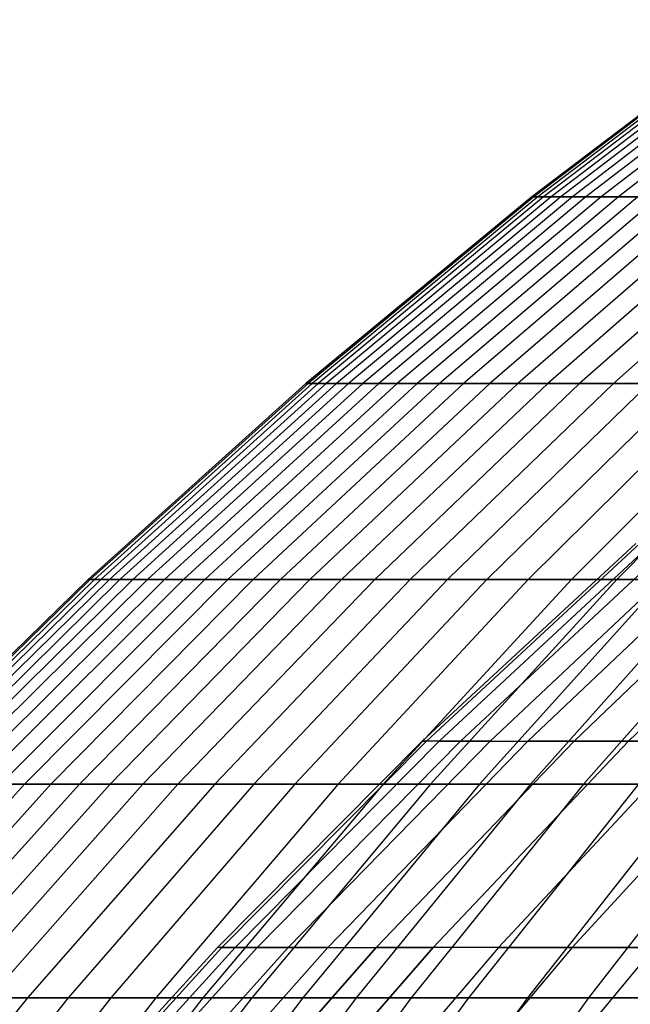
# Model space of a CAD drawing. Extents: x -125 to 125, y -143 to 0.
# Tile 142 of 241: x -41.65 to -36.41, y -42.78 to -34.33. Entities that reach past the tile are written whole.
import ezdxf

# ---------------------------------------------------------------- set-up
doc = ezdxf.new("R2010")
doc.units = 0
doc.header["$LTSCALE"] = 25.4
doc.layers.get('0').update_dxf_attribs({"linetype": 'CONTINUOUS'})

# ---------------------------------------------------------------- blocks, each defined once
blk = doc.blocks.new('NL2500026672_STL')
at = {"color": 0}
for p, q in [((-35.2548, -34.3282, -0.3717), (-37.2569, -35.8473, -0.3928)), ((-35.2548, -34.3282, -0.3717), (-37.2569, -35.8473, -0.3928)), ((-35.2391, -34.3282, 1.1149), (-37.2404, -35.8473, 1.1782)), ((-35.2391, -34.3282, 1.1149), (-37.2404, -35.8473, 1.1782)), ((-35.2078, -34.3282, -1.8576), (-37.2072, -35.8473, -1.9631)), ((-35.2078, -34.3282, -1.8576), (-37.2072, -35.8473, -1.9631)), ((-35.1608, -34.3282, 2.5994), (-37.1576, -35.8473, 2.7471)), ((-35.1608, -34.3282, 2.5994), (-37.1576, -35.8473, 2.7471)), ((-35.0982, -34.3282, -3.3402), (-37.0914, -35.8473, -3.5298)), ((-35.0982, -34.3282, -3.3402), (-37.0914, -35.8473, -3.5298)), ((-35.02, -34.3282, 4.0794), (-37.0088, -35.8473, 4.3111)), ((-35.02, -34.3282, 4.0794), (-37.0088, -35.8473, 4.3111)), ((-34.9262, -34.3282, -4.8168), (-36.9096, -35.8473, -5.0904)), ((-34.9262, -34.3282, -4.8168), (-36.9096, -35.8473, -5.0904)), ((-34.8168, -34.3282, 5.5521), (-36.7941, -35.8473, 5.8674)), ((-34.8168, -34.3282, 5.5521), (-36.7941, -35.8473, 5.8674)), ((-34.6921, -34.3282, -6.2849), (-36.6622, -35.8473, -6.6418)), ((-34.6921, -34.3282, -6.2849), (-36.6622, -35.8473, -6.6418)), ((-34.5518, -34.3282, 7.0149), (-36.5141, -35.8473, 7.4133)), ((-34.5518, -34.3282, 7.0149), (-36.5141, -35.8473, 7.4133)), ((-37.2569, -35.8473, -0.3928), (-39.1937, -37.4489, -0.4132)), ((-37.2569, -35.8473, -0.3928), (-39.1937, -37.4489, -0.4132)), ((-37.2404, -35.8473, 1.1782), (-39.1763, -37.4489, 1.2394)), ((-37.2404, -35.8473, 1.1782), (-39.1763, -37.4489, 1.2394)), ((-37.2072, -35.8473, -1.9631), (-39.1414, -37.4489, -2.0651)), ((-37.2072, -35.8473, -1.9631), (-39.1414, -37.4489, -2.0651)), ((-37.1576, -35.8473, 2.7471), (-39.0892, -37.4489, 2.8899)), ((-37.1576, -35.8473, 2.7471), (-39.0892, -37.4489, 2.8899)), ((-37.0914, -35.8473, -3.5298), (-39.0196, -37.4489, -3.7133)), ((-37.0914, -35.8473, -3.5298), (-39.0196, -37.4489, -3.7133)), ((-37.0088, -35.8473, 4.3111), (-38.9326, -37.4489, 4.5352)), ((-37.0088, -35.8473, 4.3111), (-38.9326, -37.4489, 4.5352)), ((-36.9096, -35.8473, -5.0904), (-38.8283, -37.4489, -5.355)), ((-36.9096, -35.8473, -5.0904), (-38.8283, -37.4489, -5.355)), ((-36.7941, -35.8473, 5.8674), (-38.7068, -37.4489, 6.1724)), ((-36.7941, -35.8473, 5.8674), (-38.7068, -37.4489, 6.1724)), ((-36.6622, -35.8473, -6.6418), (-38.5681, -37.4489, -6.9871)), ((-36.6622, -35.8473, -6.6418), (-38.5681, -37.4489, -6.9871)), ((-36.5141, -35.8473, 7.4133), (-38.4122, -37.4489, 7.7987)), ((-36.5141, -35.8473, 7.4133), (-38.4122, -37.4489, 7.7987)), ((-36.3496, -35.8473, -8.1815), (-38.2392, -37.4489, -8.6068)), ((-36.3496, -35.8473, -8.1815), (-38.2392, -37.4489, -8.6068)), ((-36.1691, -35.8473, 8.946), (-38.0493, -37.4489, 9.411)), ((-36.1691, -35.8473, 8.946), (-38.0493, -37.4489, 9.411)), ((-35.9724, -35.8473, -9.7066), (-37.8424, -37.4489, -10.2111)), ((-35.9724, -35.8473, -9.7066), (-37.8424, -37.4489, -10.2111)), ((-35.7598, -35.8473, 10.4628), (-37.6187, -37.4489, 11.0067)), ((-35.7598, -35.8473, 10.4628), (-37.6187, -37.4489, 11.0067)), ((-35.5313, -35.8473, -11.2144), (-37.3783, -37.4489, -11.7974)), ((-35.5313, -35.8473, -11.2144), (-37.3783, -37.4489, -11.7974)), ((-37.2569, -35.8473, -0.3928), (-37.2404, -35.8473, 1.1782)), ((-37.2072, -35.8473, -1.9631), (-37.2569, -35.8473, -0.3928)), ((-37.2569, -35.8473, -0.3928), (-37.2404, -35.8473, 1.1782)), ((-37.2072, -35.8473, -1.9631), (-37.2569, -35.8473, -0.3928)), ((-37.2404, -35.8473, 1.1782), (-37.1576, -35.8473, 2.7471)), ((-37.2404, -35.8473, 1.1782), (-37.1576, -35.8473, 2.7471)), ((-37.0914, -35.8473, -3.5298), (-37.2072, -35.8473, -1.9631)), ((-37.0914, -35.8473, -3.5298), (-37.2072, -35.8473, -1.9631)), ((-37.1576, -35.8473, 2.7471), (-37.0088, -35.8473, 4.3111)), ((-37.1576, -35.8473, 2.7471), (-37.0088, -35.8473, 4.3111)), ((-35.2869, -35.8473, 11.961), (-37.1213, -37.4489, 12.5828)), ((-35.2869, -35.8473, 11.961), (-37.1213, -37.4489, 12.5828)), ((-36.9096, -35.8473, -5.0904), (-37.0914, -35.8473, -3.5298)), ((-36.9096, -35.8473, -5.0904), (-37.0914, -35.8473, -3.5298)), ((-37.0088, -35.8473, 4.3111), (-36.7941, -35.8473, 5.8674)), ((-37.0088, -35.8473, 4.3111), (-36.7941, -35.8473, 5.8674)), ((-36.6622, -35.8473, -6.6418), (-36.9096, -35.8473, -5.0904)), ((-36.6622, -35.8473, -6.6418), (-36.9096, -35.8473, -5.0904)), ((-35.0269, -35.8473, -12.7023), (-36.8477, -37.4489, -13.3626)), ((-35.0269, -35.8473, -12.7023), (-36.8477, -37.4489, -13.3626)), ((-36.7941, -35.8473, 5.8674), (-36.5141, -35.8473, 7.4133)), ((-36.7941, -35.8473, 5.8674), (-36.5141, -35.8473, 7.4133)), ((-36.3496, -35.8473, -8.1815), (-36.6622, -35.8473, -6.6418)), ((-36.3496, -35.8473, -8.1815), (-36.6622, -35.8473, -6.6418)), ((-34.7513, -35.8473, 13.438), (-36.5578, -37.4489, 14.1365)), ((-34.7513, -35.8473, 13.438), (-36.5578, -37.4489, 14.1365)), ((-36.5141, -35.8473, 7.4133), (-36.1691, -35.8473, 8.946)), ((-36.5141, -35.8473, 7.4133), (-36.1691, -35.8473, 8.946)), ((-39.1937, -37.4489, -0.4132), (-41.0617, -39.1303, -0.4329)), ((-39.1937, -37.4489, -0.4132), (-41.0617, -39.1303, -0.4329)), ((-39.1763, -37.4489, 1.2394), (-41.0434, -39.1303, 1.2985)), ((-39.1763, -37.4489, 1.2394), (-41.0434, -39.1303, 1.2985)), ((-39.1414, -37.4489, -2.0651), (-41.0069, -39.1303, -2.1635)), ((-39.1414, -37.4489, -2.0651), (-41.0069, -39.1303, -2.1635)), ((-39.0892, -37.4489, 2.8899), (-40.9522, -39.1303, 3.0276)), ((-39.0892, -37.4489, 2.8899), (-40.9522, -39.1303, 3.0276)), ((-39.0196, -37.4489, -3.7133), (-40.8793, -39.1303, -3.8903)), ((-39.0196, -37.4489, -3.7133), (-40.8793, -39.1303, -3.8903)), ((-38.9326, -37.4489, 4.5352), (-40.7882, -39.1303, 4.7513)), ((-38.9326, -37.4489, 4.5352), (-40.7882, -39.1303, 4.7513)), ((-38.8283, -37.4489, -5.355), (-40.6789, -39.1303, -5.6102)), ((-38.8283, -37.4489, -5.355), (-40.6789, -39.1303, -5.6102)), ((-38.7068, -37.4489, 6.1724), (-40.5516, -39.1303, 6.4666)), ((-38.7068, -37.4489, 6.1724), (-40.5516, -39.1303, 6.4666)), ((-38.5681, -37.4489, -6.9871), (-40.4062, -39.1303, -7.3201)), ((-38.5681, -37.4489, -6.9871), (-40.4062, -39.1303, -7.3201)), ((-38.4122, -37.4489, 7.7987), (-40.2429, -39.1303, 8.1703)), ((-38.4122, -37.4489, 7.7987), (-40.2429, -39.1303, 8.1703)), ((-38.2392, -37.4489, -8.6068), (-40.0617, -39.1303, -9.017)), ((-38.2392, -37.4489, -8.6068), (-40.0617, -39.1303, -9.017)), ((-38.0493, -37.4489, 9.411), (-39.8627, -39.1303, 9.8596)), ((-38.0493, -37.4489, 9.411), (-39.8627, -39.1303, 9.8596)), ((-37.8424, -37.4489, -10.2111), (-39.646, -39.1303, -10.6978)), ((-37.8424, -37.4489, -10.2111), (-39.646, -39.1303, -10.6978)), ((-37.6187, -37.4489, 11.0067), (-39.4116, -39.1303, 11.5313)), ((-37.6187, -37.4489, 11.0067), (-39.4116, -39.1303, 11.5313)), ((-39.1937, -37.4489, -0.4132), (-39.1763, -37.4489, 1.2394)), ((-39.1414, -37.4489, -2.0651), (-39.1937, -37.4489, -0.4132)), ((-39.1937, -37.4489, -0.4132), (-39.1763, -37.4489, 1.2394)), ((-39.1414, -37.4489, -2.0651), (-39.1937, -37.4489, -0.4132)), ((-39.1763, -37.4489, 1.2394), (-39.0892, -37.4489, 2.8899)), ((-39.1763, -37.4489, 1.2394), (-39.0892, -37.4489, 2.8899)), ((-37.3783, -37.4489, -11.7974), (-39.1598, -39.1303, -12.3596)), ((-37.3783, -37.4489, -11.7974), (-39.1598, -39.1303, -12.3596)), ((-39.0196, -37.4489, -3.7133), (-39.1414, -37.4489, -2.0651)), ((-39.0196, -37.4489, -3.7133), (-39.1414, -37.4489, -2.0651)), ((-39.0892, -37.4489, 2.8899), (-38.9326, -37.4489, 4.5352)), ((-39.0892, -37.4489, 2.8899), (-38.9326, -37.4489, 4.5352)), ((-38.8283, -37.4489, -5.355), (-39.0196, -37.4489, -3.7133)), ((-38.8283, -37.4489, -5.355), (-39.0196, -37.4489, -3.7133)), ((-38.9326, -37.4489, 4.5352), (-38.7068, -37.4489, 6.1724)), ((-38.9326, -37.4489, 4.5352), (-38.7068, -37.4489, 6.1724)), ((-37.1213, -37.4489, 12.5828), (-38.8905, -39.1303, 13.1825)), ((-37.1213, -37.4489, 12.5828), (-38.8905, -39.1303, 13.1825)), ((-38.5681, -37.4489, -6.9871), (-38.8283, -37.4489, -5.355)), ((-38.5681, -37.4489, -6.9871), (-38.8283, -37.4489, -5.355)), ((-38.7068, -37.4489, 6.1724), (-38.4122, -37.4489, 7.7987)), ((-38.7068, -37.4489, 6.1724), (-38.4122, -37.4489, 7.7987)), ((-36.8477, -37.4489, -13.3626), (-38.6039, -39.1303, -13.9995)), ((-36.8477, -37.4489, -13.3626), (-38.6039, -39.1303, -13.9995)), ((-38.2392, -37.4489, -8.6068), (-38.5681, -37.4489, -6.9871)), ((-38.2392, -37.4489, -8.6068), (-38.5681, -37.4489, -6.9871)), ((-38.4122, -37.4489, 7.7987), (-38.0493, -37.4489, 9.411)), ((-38.4122, -37.4489, 7.7987), (-38.0493, -37.4489, 9.411)), ((-36.5578, -37.4489, 14.1365), (-38.3002, -39.1303, 14.8103)), ((-36.5578, -37.4489, 14.1365), (-38.3002, -39.1303, 14.8103)), ((-37.8424, -37.4489, -10.2111), (-38.2392, -37.4489, -8.6068)), ((-37.8424, -37.4489, -10.2111), (-38.2392, -37.4489, -8.6068)), ((-38.0493, -37.4489, 9.411), (-37.6187, -37.4489, 11.0067)), ((-38.0493, -37.4489, 9.411), (-37.6187, -37.4489, 11.0067)), ((-36.2517, -37.4489, -14.9041), (-37.9794, -39.1303, -15.6145)), ((-36.2517, -37.4489, -14.9041), (-37.9794, -39.1303, -15.6145)), ((-37.3783, -37.4489, -11.7974), (-37.8424, -37.4489, -10.2111)), ((-37.3783, -37.4489, -11.7974), (-37.8424, -37.4489, -10.2111)), ((-35.9294, -37.4489, 15.6651), (-37.6418, -39.1303, 16.4117)), ((-35.9294, -37.4489, 15.6651), (-37.6418, -39.1303, 16.4117)), ((-37.6187, -37.4489, 11.0067), (-37.1213, -37.4489, 12.5828)), ((-37.6187, -37.4489, 11.0067), (-37.1213, -37.4489, 12.5828)), ((-36.8477, -37.4489, -13.3626), (-37.3783, -37.4489, -11.7974)), ((-36.8477, -37.4489, -13.3626), (-37.3783, -37.4489, -11.7974)), ((-35.5911, -37.4489, -16.4191), (-37.2874, -39.1303, -17.2017)), ((-35.5911, -37.4489, -16.4191), (-37.2874, -39.1303, -17.2017)), ((-37.1213, -37.4489, 12.5828), (-36.5578, -37.4489, 14.1365)), ((-37.1213, -37.4489, 12.5828), (-36.5578, -37.4489, 14.1365)), ((-35.2371, -37.4489, 17.1658), (-36.9165, -39.1303, 17.984)), ((-35.2371, -37.4489, 17.1658), (-36.9165, -39.1303, 17.984)), ((-36.2517, -37.4489, -14.9041), (-36.8477, -37.4489, -13.3626)), ((-36.2517, -37.4489, -14.9041), (-36.8477, -37.4489, -13.3626)), ((-36.5578, -37.4489, 14.1365), (-35.9294, -37.4489, 15.6651)), ((-36.5578, -37.4489, 14.1365), (-35.9294, -37.4489, 15.6651)), ((-34.8673, -37.4489, -17.9049), (-36.5291, -39.1303, -18.7583)), ((-34.8673, -37.4489, -17.9049), (-36.5291, -39.1303, -18.7583)), ((-36.366, -38.8231), (-38.1961, -40.5185)), ((-36.366, -38.8231), (-38.1961, -40.5185)), ((-36.3314, -38.8231, 1.5863), (-38.1597, -40.5185, 1.6661)), ((-36.3314, -38.8231, 1.5863), (-38.1597, -40.5185, 1.6661)), ((-36.3314, -38.8231, -1.5863), (-38.1597, -40.5185, -1.6661)), ((-36.3314, -38.8231, -1.5863), (-38.1597, -40.5185, -1.6661)), ((-36.2276, -38.8231, 3.1695), (-38.0507, -40.5185, 3.329)), ((-36.2276, -38.8231, 3.1695), (-38.0507, -40.5185, 3.329)), ((-38.0507, -40.5185, -3.329), (-36.2276, -38.8231, -3.1695)), ((-38.0507, -40.5185, -3.329), (-36.2276, -38.8231, -3.1695)), ((-36.0549, -38.8231, 4.7467), (-37.8693, -40.5185, 4.9856)), ((-36.0549, -38.8231, 4.7467), (-37.8693, -40.5185, 4.9856)), ((-36.0549, -38.8231, -4.7467), (-37.8693, -40.5185, -4.9856)), ((-36.0549, -38.8231, -4.7467), (-37.8693, -40.5185, -4.9856)), ((-37.6158, -40.5185, 6.6327), (-35.8135, -38.8231, 6.3149)), ((-37.6158, -40.5185, 6.6327), (-35.8135, -38.8231, 6.3149)), ((-35.8135, -38.8231, -6.3149), (-37.6158, -40.5185, -6.6327)), ((-35.8135, -38.8231, -6.3149), (-37.6158, -40.5185, -6.6327)), ((-35.504, -38.8231, 7.871), (-37.2907, -40.5185, 8.2671)), ((-35.504, -38.8231, 7.871), (-37.2907, -40.5185, 8.2671)), ((-35.504, -38.8231, -7.871), (-37.2907, -40.5185, -8.2671)), ((-35.504, -38.8231, -7.871), (-37.2907, -40.5185, -8.2671)), ((-35.1269, -38.8231, 9.4122), (-36.8946, -40.5185, 9.8859)), ((-35.1269, -38.8231, -9.4122), (-36.8946, -40.5185, -9.8859)), ((-35.1269, -38.8231, -9.4122), (-36.8946, -40.5185, -9.8859)), ((-35.1269, -38.8231, 9.4122), (-36.8946, -40.5185, 9.8859)), ((-34.6829, -38.8231, 10.9355), (-36.4282, -40.5185, 11.4858)), ((-34.6829, -38.8231, -10.9355), (-36.4282, -40.5185, -11.4858)), ((-34.6829, -38.8231, -10.9355), (-36.4282, -40.5185, -11.4858)), ((-34.6829, -38.8231, 10.9355), (-36.4282, -40.5185, 11.4858)), ((-41.0617, -39.1303, -0.4329), (-42.8576, -40.8884, -0.4518)), ((-41.0617, -39.1303, -0.4329), (-42.8576, -40.8884, -0.4518)), ((-41.0434, -39.1303, 1.2985), (-42.8386, -40.8884, 1.3553)), ((-41.0434, -39.1303, 1.2985), (-42.8386, -40.8884, 1.3553)), ((-41.0069, -39.1303, -2.1635), (-42.8005, -40.8884, -2.2582)), ((-41.0069, -39.1303, -2.1635), (-42.8005, -40.8884, -2.2582)), ((-40.9522, -39.1303, 3.0276), (-42.7433, -40.8884, 3.16)), ((-40.9522, -39.1303, 3.0276), (-42.7433, -40.8884, 3.16)), ((-40.8793, -39.1303, -3.8903), (-42.6672, -40.8884, -4.0605)), ((-40.8793, -39.1303, -3.8903), (-42.6672, -40.8884, -4.0605)), ((-40.7882, -39.1303, 4.7513), (-42.5721, -40.8884, 4.9591)), ((-40.7882, -39.1303, 4.7513), (-42.5721, -40.8884, 4.9591)), ((-40.6789, -39.1303, -5.6102), (-42.4581, -40.8884, -5.8556)), ((-40.6789, -39.1303, -5.6102), (-42.4581, -40.8884, -5.8556)), ((-40.5516, -39.1303, 6.4666), (-42.3252, -40.8884, 6.7494)), ((-40.5516, -39.1303, 6.4666), (-42.3252, -40.8884, 6.7494)), ((-40.4062, -39.1303, -7.3201), (-42.1735, -40.8884, -7.6402)), ((-40.4062, -39.1303, -7.3201), (-42.1735, -40.8884, -7.6402)), ((-40.2429, -39.1303, 8.1703), (-42.0031, -40.8884, 8.5277)), ((-40.2429, -39.1303, 8.1703), (-42.0031, -40.8884, 8.5277)), ((-40.0617, -39.1303, -9.017), (-41.8139, -40.8884, -9.4113)), ((-40.0617, -39.1303, -9.017), (-41.8139, -40.8884, -9.4113)), ((-39.8627, -39.1303, 9.8596), (-41.6062, -40.8884, 10.2908)), ((-39.8627, -39.1303, 9.8596), (-41.6062, -40.8884, 10.2908)), ((-39.646, -39.1303, -10.6978), (-41.38, -40.8884, -11.1657)), ((-39.646, -39.1303, -10.6978), (-41.38, -40.8884, -11.1657)), ((-39.4116, -39.1303, 11.5313), (-41.1354, -40.8884, 12.0356)), ((-39.4116, -39.1303, 11.5313), (-41.1354, -40.8884, 12.0356)), ((-41.0617, -39.1303, -0.4329), (-41.0434, -39.1303, 1.2985)), ((-41.0069, -39.1303, -2.1635), (-41.0617, -39.1303, -0.4329)), ((-41.0617, -39.1303, -0.4329), (-41.0434, -39.1303, 1.2985)), ((-41.0069, -39.1303, -2.1635), (-41.0617, -39.1303, -0.4329)), ((-41.0434, -39.1303, 1.2985), (-40.9522, -39.1303, 3.0276)), ((-41.0434, -39.1303, 1.2985), (-40.9522, -39.1303, 3.0276)), ((-40.8793, -39.1303, -3.8903), (-41.0069, -39.1303, -2.1635)), ((-40.8793, -39.1303, -3.8903), (-41.0069, -39.1303, -2.1635)), ((-40.9522, -39.1303, 3.0276), (-40.7882, -39.1303, 4.7513)), ((-40.9522, -39.1303, 3.0276), (-40.7882, -39.1303, 4.7513)), ((-40.6789, -39.1303, -5.6102), (-40.8793, -39.1303, -3.8903)), ((-40.6789, -39.1303, -5.6102), (-40.8793, -39.1303, -3.8903)), ((-39.1598, -39.1303, -12.3596), (-40.8725, -40.8884, -12.9002)), ((-39.1598, -39.1303, -12.3596), (-40.8725, -40.8884, -12.9002)), ((-40.7882, -39.1303, 4.7513), (-40.5516, -39.1303, 6.4666)), ((-40.7882, -39.1303, 4.7513), (-40.5516, -39.1303, 6.4666)), ((-40.4062, -39.1303, -7.3201), (-40.6789, -39.1303, -5.6102)), ((-40.4062, -39.1303, -7.3201), (-40.6789, -39.1303, -5.6102)), ((-38.8905, -39.1303, 13.1825), (-40.5915, -40.8884, 13.7591)), ((-38.8905, -39.1303, 13.1825), (-40.5915, -40.8884, 13.7591)), ((-40.5516, -39.1303, 6.4666), (-40.2429, -39.1303, 8.1703)), ((-40.5516, -39.1303, 6.4666), (-40.2429, -39.1303, 8.1703)), ((-40.0617, -39.1303, -9.017), (-40.4062, -39.1303, -7.3201)), ((-40.0617, -39.1303, -9.017), (-40.4062, -39.1303, -7.3201)), ((-38.6039, -39.1303, -13.9995), (-40.2924, -40.8884, -14.6118)), ((-38.6039, -39.1303, -13.9995), (-40.2924, -40.8884, -14.6118)), ((-40.2429, -39.1303, 8.1703), (-39.8627, -39.1303, 9.8596)), ((-40.2429, -39.1303, 8.1703), (-39.8627, -39.1303, 9.8596)), ((-39.646, -39.1303, -10.6978), (-40.0617, -39.1303, -9.017)), ((-39.646, -39.1303, -10.6978), (-40.0617, -39.1303, -9.017)), ((-38.3002, -39.1303, 14.8103), (-39.9754, -40.8884, 15.458)), ((-38.3002, -39.1303, 14.8103), (-39.9754, -40.8884, 15.458)), ((-39.8627, -39.1303, 9.8596), (-39.4116, -39.1303, 11.5313)), ((-39.8627, -39.1303, 9.8596), (-39.4116, -39.1303, 11.5313)), ((-39.1598, -39.1303, -12.3596), (-39.646, -39.1303, -10.6978)), ((-39.1598, -39.1303, -12.3596), (-39.646, -39.1303, -10.6978)), ((-37.9794, -39.1303, -15.6145), (-39.6406, -40.8884, -16.2974)), ((-37.9794, -39.1303, -15.6145), (-39.6406, -40.8884, -16.2974)), ((-39.4116, -39.1303, 11.5313), (-38.8905, -39.1303, 13.1825)), ((-39.4116, -39.1303, 11.5313), (-38.8905, -39.1303, 13.1825)), ((-37.6418, -39.1303, 16.4117), (-39.2882, -40.8884, 17.1295)), ((-37.6418, -39.1303, 16.4117), (-39.2882, -40.8884, 17.1295)), ((-38.6039, -39.1303, -13.9995), (-39.1598, -39.1303, -12.3596)), ((-38.6039, -39.1303, -13.9995), (-39.1598, -39.1303, -12.3596)), ((-37.2874, -39.1303, -17.2017), (-38.9183, -40.8884, -17.954)), ((-37.2874, -39.1303, -17.2017), (-38.9183, -40.8884, -17.954)), ((-38.8905, -39.1303, 13.1825), (-38.3002, -39.1303, 14.8103)), ((-38.8905, -39.1303, 13.1825), (-38.3002, -39.1303, 14.8103)), ((-37.9794, -39.1303, -15.6145), (-38.6039, -39.1303, -13.9995)), ((-37.9794, -39.1303, -15.6145), (-38.6039, -39.1303, -13.9995)), ((-36.9165, -39.1303, 17.984), (-38.5311, -40.8884, 18.7705)), ((-36.9165, -39.1303, 17.984), (-38.5311, -40.8884, 18.7705)), ((-38.3002, -39.1303, 14.8103), (-37.6418, -39.1303, 16.4117)), ((-38.3002, -39.1303, 14.8103), (-37.6418, -39.1303, 16.4117)), ((-36.5291, -39.1303, -18.7583), (-38.1268, -40.8884, -19.5787)), ((-36.5291, -39.1303, -18.7583), (-38.1268, -40.8884, -19.5787)), ((-37.2874, -39.1303, -17.2017), (-37.9794, -39.1303, -15.6145)), ((-37.2874, -39.1303, -17.2017), (-37.9794, -39.1303, -15.6145)), ((-36.1255, -39.1303, 19.5242), (-37.7056, -40.8884, 20.3782)), ((-36.1255, -39.1303, 19.5242), (-37.7056, -40.8884, 20.3782)), ((-37.6418, -39.1303, 16.4117), (-36.9165, -39.1303, 17.984)), ((-37.6418, -39.1303, 16.4117), (-36.9165, -39.1303, 17.984)), ((-36.5291, -39.1303, -18.7583), (-37.2874, -39.1303, -17.2017)), ((-36.5291, -39.1303, -18.7583), (-37.2874, -39.1303, -17.2017)), ((-35.7059, -39.1303, -20.2815), (-37.2675, -40.8884, -21.1686)), ((-35.7059, -39.1303, -20.2815), (-37.2675, -40.8884, -21.1686)), ((-36.9165, -39.1303, 17.984), (-36.1255, -39.1303, 19.5242)), ((-36.9165, -39.1303, 17.984), (-36.1255, -39.1303, 19.5242)), ((-35.2703, -39.1303, 21.0298), (-36.813, -40.8884, 21.9496)), ((-35.2703, -39.1303, 21.0298), (-36.813, -40.8884, 21.9496)), ((-35.7059, -39.1303, -20.2815), (-36.5291, -39.1303, -18.7583)), ((-35.7059, -39.1303, -20.2815), (-36.5291, -39.1303, -18.7583)), ((-38.1961, -40.5185), (-39.9528, -42.2896)), ((-38.1961, -40.5185), (-39.9528, -42.2896)), ((-38.1597, -40.5185, 1.6661), (-39.9148, -42.2896, 1.7427)), ((-39.9148, -42.2896, -1.7427), (-38.1597, -40.5185, -1.6661)), ((-39.9148, -42.2896, -1.7427), (-38.1597, -40.5185, -1.6661)), ((-38.1597, -40.5185, 1.6661), (-39.9148, -42.2896, 1.7427)), ((-38.0507, -40.5185, 3.329), (-39.8008, -42.2896, 3.4821)), ((-38.0507, -40.5185, 3.329), (-39.8008, -42.2896, 3.4821)), ((-38.0507, -40.5185, -3.329), (-39.8008, -42.2896, -3.4821)), ((-38.0507, -40.5185, -3.329), (-39.8008, -42.2896, -3.4821)), ((-37.8693, -40.5185, 4.9856), (-39.611, -42.2896, 5.2149)), ((-37.8693, -40.5185, 4.9856), (-39.611, -42.2896, 5.2149)), ((-37.8693, -40.5185, -4.9856), (-39.611, -42.2896, -5.2149)), ((-37.8693, -40.5185, -4.9856), (-39.611, -42.2896, -5.2149)), ((-37.6158, -40.5185, 6.6327), (-39.3459, -42.2896, 6.9377)), ((-37.6158, -40.5185, 6.6327), (-39.3459, -42.2896, 6.9377)), ((-37.6158, -40.5185, -6.6327), (-39.3459, -42.2896, -6.9377)), ((-37.6158, -40.5185, -6.6327), (-39.3459, -42.2896, -6.9377)), ((-39.0058, -42.2896, 8.6474), (-37.2907, -40.5185, 8.2671)), ((-39.0058, -42.2896, 8.6474), (-37.2907, -40.5185, 8.2671)), ((-37.2907, -40.5185, -8.2671), (-39.0058, -42.2896, -8.6474)), ((-37.2907, -40.5185, -8.2671), (-39.0058, -42.2896, -8.6474)), ((-36.8946, -40.5185, 9.8859), (-38.5915, -42.2896, 10.3406)), ((-36.8946, -40.5185, 9.8859), (-38.5915, -42.2896, 10.3406)), ((-36.8946, -40.5185, -9.8859), (-38.5915, -42.2896, -10.3406)), ((-36.8946, -40.5185, -9.8859), (-38.5915, -42.2896, -10.3406)), ((-38.1597, -40.5185, 1.6661), (-38.1961, -40.5185)), ((-38.1961, -40.5185), (-38.1597, -40.5185, -1.6661)), ((-38.1961, -40.5185), (-38.1597, -40.5185, -1.6661)), ((-38.1597, -40.5185, 1.6661), (-38.1961, -40.5185)), ((-38.0507, -40.5185, 3.329), (-38.1597, -40.5185, 1.6661)), ((-38.0507, -40.5185, 3.329), (-38.1597, -40.5185, 1.6661)), ((-38.0507, -40.5185, -3.329), (-38.1597, -40.5185, -1.6661)), ((-38.0507, -40.5185, -3.329), (-38.1597, -40.5185, -1.6661)), ((-36.4282, -40.5185, 11.4858), (-38.1037, -42.2896, 12.0141)), ((-36.4282, -40.5185, -11.4858), (-38.1037, -42.2896, -12.0141)), ((-36.4282, -40.5185, -11.4858), (-38.1037, -42.2896, -12.0141)), ((-36.4282, -40.5185, 11.4858), (-38.1037, -42.2896, 12.0141)), ((-37.8693, -40.5185, 4.9856), (-38.0507, -40.5185, 3.329)), ((-37.8693, -40.5185, 4.9856), (-38.0507, -40.5185, 3.329)), ((-38.0507, -40.5185, -3.329), (-37.8693, -40.5185, -4.9856)), ((-38.0507, -40.5185, -3.329), (-37.8693, -40.5185, -4.9856)), ((-37.6158, -40.5185, 6.6327), (-37.8693, -40.5185, 4.9856)), ((-37.6158, -40.5185, 6.6327), (-37.8693, -40.5185, 4.9856)), ((-37.8693, -40.5185, -4.9856), (-37.6158, -40.5185, -6.6327)), ((-37.8693, -40.5185, -4.9856), (-37.6158, -40.5185, -6.6327)), ((-37.6158, -40.5185, 6.6327), (-37.2907, -40.5185, 8.2671)), ((-37.6158, -40.5185, 6.6327), (-37.2907, -40.5185, 8.2671)), ((-37.6158, -40.5185, -6.6327), (-37.2907, -40.5185, -8.2671)), ((-37.6158, -40.5185, -6.6327), (-37.2907, -40.5185, -8.2671)), ((-35.8926, -40.5185, 13.0638), (-37.5434, -42.2896, 13.6647)), ((-37.5434, -42.2896, -13.6647), (-35.8926, -40.5185, -13.0638)), ((-37.5434, -42.2896, -13.6647), (-35.8926, -40.5185, -13.0638)), ((-35.8926, -40.5185, 13.0638), (-37.5434, -42.2896, 13.6647)), ((-36.8946, -40.5185, 9.8859), (-37.2907, -40.5185, 8.2671)), ((-36.8946, -40.5185, 9.8859), (-37.2907, -40.5185, 8.2671)), ((-37.2907, -40.5185, -8.2671), (-36.8946, -40.5185, -9.8859)), ((-37.2907, -40.5185, -8.2671), (-36.8946, -40.5185, -9.8859)), ((-35.2886, -40.5185, 14.617), (-36.9116, -42.2896, 15.2893)), ((-35.2886, -40.5185, 14.617), (-36.9116, -42.2896, 15.2893)), ((-35.2886, -40.5185, -14.617), (-36.9116, -42.2896, -15.2893)), ((-35.2886, -40.5185, -14.617), (-36.9116, -42.2896, -15.2893)), ((-36.4282, -40.5185, 11.4858), (-36.8946, -40.5185, 9.8859)), ((-36.8946, -40.5185, -9.8859), (-36.4282, -40.5185, -11.4858)), ((-36.8946, -40.5185, -9.8859), (-36.4282, -40.5185, -11.4858)), ((-36.4282, -40.5185, 11.4858), (-36.8946, -40.5185, 9.8859)), ((-35.8926, -40.5185, 13.0638), (-36.4282, -40.5185, 11.4858)), ((-36.4282, -40.5185, -11.4858), (-35.8926, -40.5185, -13.0638)), ((-36.4282, -40.5185, -11.4858), (-35.8926, -40.5185, -13.0638)), ((-35.8926, -40.5185, 13.0638), (-36.4282, -40.5185, 11.4858)), ((-41.6062, -40.8884, 10.2908), (-43.2767, -42.7201, 10.704)), ((-41.6062, -40.8884, 10.2908), (-43.2767, -42.7201, 10.704)), ((-41.38, -40.8884, -11.1657), (-43.0414, -42.7201, -11.614)), ((-41.38, -40.8884, -11.1657), (-43.0414, -42.7201, -11.614)), ((-41.1354, -40.8884, 12.0356), (-42.787, -42.7201, 12.5189)), ((-41.1354, -40.8884, 12.0356), (-42.787, -42.7201, 12.5189)), ((-40.8725, -40.8884, -12.9002), (-42.5136, -42.7201, -13.4182)), ((-40.8725, -40.8884, -12.9002), (-42.5136, -42.7201, -13.4182)), ((-40.5915, -40.8884, 13.7591), (-42.2212, -42.7201, 14.3115)), ((-40.5915, -40.8884, 13.7591), (-42.2212, -42.7201, 14.3115)), ((-42.0031, -40.8884, 8.5277), (-41.6062, -40.8884, 10.2908)), ((-42.0031, -40.8884, 8.5277), (-41.6062, -40.8884, 10.2908)), ((-40.2924, -40.8884, -14.6118), (-41.9101, -42.7201, -15.1985)), ((-40.2924, -40.8884, -14.6118), (-41.9101, -42.7201, -15.1985)), ((-41.38, -40.8884, -11.1657), (-41.8139, -40.8884, -9.4113)), ((-41.38, -40.8884, -11.1657), (-41.8139, -40.8884, -9.4113)), ((-41.6062, -40.8884, 10.2908), (-41.1354, -40.8884, 12.0356)), ((-41.6062, -40.8884, 10.2908), (-41.1354, -40.8884, 12.0356)), ((-39.9754, -40.8884, 15.458), (-41.5804, -42.7201, 16.0787)), ((-39.9754, -40.8884, 15.458), (-41.5804, -42.7201, 16.0787)), ((-40.8725, -40.8884, -12.9002), (-41.38, -40.8884, -11.1657)), ((-40.8725, -40.8884, -12.9002), (-41.38, -40.8884, -11.1657)), ((-39.6406, -40.8884, -16.2974), (-41.2321, -42.7201, -16.9517)), ((-39.6406, -40.8884, -16.2974), (-41.2321, -42.7201, -16.9517)), ((-41.1354, -40.8884, 12.0356), (-40.5915, -40.8884, 13.7591)), ((-41.1354, -40.8884, 12.0356), (-40.5915, -40.8884, 13.7591)), ((-40.2924, -40.8884, -14.6118), (-40.8725, -40.8884, -12.9002)), ((-40.2924, -40.8884, -14.6118), (-40.8725, -40.8884, -12.9002)), ((-39.2882, -40.8884, 17.1295), (-40.8656, -42.7201, 17.8173)), ((-39.2882, -40.8884, 17.1295), (-40.8656, -42.7201, 17.8173)), ((-40.5915, -40.8884, 13.7591), (-39.9754, -40.8884, 15.458)), ((-40.5915, -40.8884, 13.7591), (-39.9754, -40.8884, 15.458)), ((-38.9183, -40.8884, -17.954), (-40.4809, -42.7201, -18.6749)), ((-38.9183, -40.8884, -17.954), (-40.4809, -42.7201, -18.6749)), ((-39.6406, -40.8884, -16.2974), (-40.2924, -40.8884, -14.6118)), ((-39.6406, -40.8884, -16.2974), (-40.2924, -40.8884, -14.6118)), ((-38.5311, -40.8884, 18.7705), (-40.0781, -42.7201, 19.5242)), ((-38.5311, -40.8884, 18.7705), (-40.0781, -42.7201, 19.5242)), ((-39.9754, -40.8884, 15.458), (-39.2882, -40.8884, 17.1295)), ((-39.9754, -40.8884, 15.458), (-39.2882, -40.8884, 17.1295)), ((-38.1268, -40.8884, -19.5787), (-39.6576, -42.7201, -20.3648)), ((-38.1268, -40.8884, -19.5787), (-39.6576, -42.7201, -20.3648)), ((-38.9183, -40.8884, -17.954), (-39.6406, -40.8884, -16.2974)), ((-38.9183, -40.8884, -17.954), (-39.6406, -40.8884, -16.2974)), ((-39.2882, -40.8884, 17.1295), (-38.5311, -40.8884, 18.7705)), ((-39.2882, -40.8884, 17.1295), (-38.5311, -40.8884, 18.7705)), ((-37.7056, -40.8884, 20.3782), (-39.2194, -42.7201, 21.1964)), ((-37.7056, -40.8884, 20.3782), (-39.2194, -42.7201, 21.1964)), ((-38.1268, -40.8884, -19.5787), (-38.9183, -40.8884, -17.954)), ((-38.1268, -40.8884, -19.5787), (-38.9183, -40.8884, -17.954)), ((-37.2675, -40.8884, -21.1686), (-38.7638, -42.7201, -22.0185)), ((-37.2675, -40.8884, -21.1686), (-38.7638, -42.7201, -22.0185)), ((-38.5311, -40.8884, 18.7705), (-37.7056, -40.8884, 20.3782)), ((-38.5311, -40.8884, 18.7705), (-37.7056, -40.8884, 20.3782)), ((-36.813, -40.8884, 21.9496), (-38.291, -42.7201, 22.8309)), ((-36.813, -40.8884, 21.9496), (-38.291, -42.7201, 22.8309)), ((-37.2675, -40.8884, -21.1686), (-38.1268, -40.8884, -19.5787)), ((-37.2675, -40.8884, -21.1686), (-38.1268, -40.8884, -19.5787)), ((-36.342, -40.8884, -22.7209), (-37.8012, -42.7201, -23.6331)), ((-36.342, -40.8884, -22.7209), (-37.8012, -42.7201, -23.6331)), ((-37.7056, -40.8884, 20.3782), (-36.813, -40.8884, 21.9496)), ((-37.7056, -40.8884, 20.3782), (-36.813, -40.8884, 21.9496)), ((-35.8549, -40.8884, 23.482), (-37.2945, -42.7201, 24.4248)), ((-35.8549, -40.8884, 23.482), (-37.2945, -42.7201, 24.4248)), ((-36.342, -40.8884, -22.7209), (-37.2675, -40.8884, -21.1686)), ((-36.342, -40.8884, -22.7209), (-37.2675, -40.8884, -21.1686)), ((-36.813, -40.8884, 21.9496), (-35.8549, -40.8884, 23.482)), ((-36.813, -40.8884, 21.9496), (-35.8549, -40.8884, 23.482)), ((-35.3519, -40.8884, -24.2327), (-36.7713, -42.7201, -25.2057)), ((-35.3519, -40.8884, -24.2327), (-36.7713, -42.7201, -25.2057)), ((-41.6332, -44.1335), (-39.9528, -42.2896)), ((-41.6332, -44.1335), (-39.9528, -42.2896)), ((-39.9148, -42.2896, 1.7427), (-41.5935, -44.1335, 1.816)), ((-39.9148, -42.2896, -1.7427), (-41.5935, -44.1335, -1.816)), ((-39.9148, -42.2896, -1.7427), (-41.5935, -44.1335, -1.816)), ((-39.9148, -42.2896, 1.7427), (-41.5935, -44.1335, 1.816)), ((-39.8008, -42.2896, 3.4821), (-41.4747, -44.1335, 3.6286)), ((-39.8008, -42.2896, -3.4821), (-41.4747, -44.1335, -3.6286)), ((-39.8008, -42.2896, -3.4821), (-41.4747, -44.1335, -3.6286)), ((-39.8008, -42.2896, 3.4821), (-41.4747, -44.1335, 3.6286)), ((-39.611, -42.2896, 5.2149), (-41.277, -44.1335, 5.4342)), ((-39.611, -42.2896, 5.2149), (-41.277, -44.1335, 5.4342)), ((-39.611, -42.2896, -5.2149), (-41.277, -44.1335, -5.4342)), ((-39.611, -42.2896, -5.2149), (-41.277, -44.1335, -5.4342)), ((-39.3459, -42.2896, 6.9377), (-41.0007, -44.1335, 7.2295)), ((-39.3459, -42.2896, 6.9377), (-41.0007, -44.1335, 7.2295)), ((-39.3459, -42.2896, -6.9377), (-41.0007, -44.1335, -7.2295)), ((-39.3459, -42.2896, -6.9377), (-41.0007, -44.1335, -7.2295)), ((-39.0058, -42.2896, 8.6474), (-40.6463, -44.1335, 9.0111)), ((-39.0058, -42.2896, 8.6474), (-40.6463, -44.1335, 9.0111)), ((-39.0058, -42.2896, -8.6474), (-40.6463, -44.1335, -9.0111)), ((-39.0058, -42.2896, -8.6474), (-40.6463, -44.1335, -9.0111)), ((-40.2146, -44.1335, 10.7755), (-38.5915, -42.2896, 10.3406)), ((-40.2146, -44.1335, 10.7755), (-38.5915, -42.2896, 10.3406)), ((-38.5915, -42.2896, -10.3406), (-40.2146, -44.1335, -10.7755)), ((-38.5915, -42.2896, -10.3406), (-40.2146, -44.1335, -10.7755)), ((-39.9148, -42.2896, 1.7427), (-39.9528, -42.2896)), ((-39.9148, -42.2896, -1.7427), (-39.9528, -42.2896)), ((-39.9148, -42.2896, -1.7427), (-39.9528, -42.2896)), ((-39.9148, -42.2896, 1.7427), (-39.9528, -42.2896)), ((-39.8008, -42.2896, 3.4821), (-39.9148, -42.2896, 1.7427)), ((-39.9148, -42.2896, -1.7427), (-39.8008, -42.2896, -3.4821)), ((-39.9148, -42.2896, -1.7427), (-39.8008, -42.2896, -3.4821)), ((-39.8008, -42.2896, 3.4821), (-39.9148, -42.2896, 1.7427)), ((-39.611, -42.2896, 5.2149), (-39.8008, -42.2896, 3.4821)), ((-39.611, -42.2896, 5.2149), (-39.8008, -42.2896, 3.4821)), ((-39.8008, -42.2896, -3.4821), (-39.611, -42.2896, -5.2149)), ((-39.8008, -42.2896, -3.4821), (-39.611, -42.2896, -5.2149)), ((-38.1037, -42.2896, 12.0141), (-39.7063, -44.1335, 12.5193)), ((-38.1037, -42.2896, 12.0141), (-39.7063, -44.1335, 12.5193)), ((-39.7063, -44.1335, -12.5193), (-38.1037, -42.2896, -12.0141)), ((-39.7063, -44.1335, -12.5193), (-38.1037, -42.2896, -12.0141)), ((-39.3459, -42.2896, 6.9377), (-39.611, -42.2896, 5.2149)), ((-39.3459, -42.2896, 6.9377), (-39.611, -42.2896, 5.2149)), ((-39.611, -42.2896, -5.2149), (-39.3459, -42.2896, -6.9377)), ((-39.611, -42.2896, -5.2149), (-39.3459, -42.2896, -6.9377)), ((-39.0058, -42.2896, 8.6474), (-39.3459, -42.2896, 6.9377)), ((-39.0058, -42.2896, 8.6474), (-39.3459, -42.2896, 6.9377)), ((-39.3459, -42.2896, -6.9377), (-39.0058, -42.2896, -8.6474)), ((-39.3459, -42.2896, -6.9377), (-39.0058, -42.2896, -8.6474)), ((-37.5434, -42.2896, 13.6647), (-39.1224, -44.1335, 14.2394)), ((-37.5434, -42.2896, -13.6647), (-39.1224, -44.1335, -14.2394)), ((-37.5434, -42.2896, -13.6647), (-39.1224, -44.1335, -14.2394)), ((-37.5434, -42.2896, 13.6647), (-39.1224, -44.1335, 14.2394)), ((-39.0058, -42.2896, 8.6474), (-38.5915, -42.2896, 10.3406)), ((-39.0058, -42.2896, 8.6474), (-38.5915, -42.2896, 10.3406)), ((-39.0058, -42.2896, -8.6474), (-38.5915, -42.2896, -10.3406)), ((-39.0058, -42.2896, -8.6474), (-38.5915, -42.2896, -10.3406)), ((-38.1037, -42.2896, 12.0141), (-38.5915, -42.2896, 10.3406)), ((-38.1037, -42.2896, 12.0141), (-38.5915, -42.2896, 10.3406)), ((-38.5915, -42.2896, -10.3406), (-38.1037, -42.2896, -12.0141)), ((-38.5915, -42.2896, -10.3406), (-38.1037, -42.2896, -12.0141)), ((-36.9116, -42.2896, 15.2893), (-38.464, -44.1335, 15.9323)), ((-36.9116, -42.2896, -15.2893), (-38.464, -44.1335, -15.9323)), ((-36.9116, -42.2896, -15.2893), (-38.464, -44.1335, -15.9323)), ((-36.9116, -42.2896, 15.2893), (-38.464, -44.1335, 15.9323)), ((-37.5434, -42.2896, 13.6647), (-38.1037, -42.2896, 12.0141)), ((-37.5434, -42.2896, -13.6647), (-38.1037, -42.2896, -12.0141)), ((-37.5434, -42.2896, -13.6647), (-38.1037, -42.2896, -12.0141)), ((-37.5434, -42.2896, 13.6647), (-38.1037, -42.2896, 12.0141)), ((-36.2096, -42.2896, 16.8848), (-37.7325, -44.1335, 17.5949)), ((-36.2096, -42.2896, 16.8848), (-37.7325, -44.1335, 17.5949)), ((-36.2096, -42.2896, -16.8848), (-37.7325, -44.1335, -17.5949)), ((-36.2096, -42.2896, -16.8848), (-37.7325, -44.1335, -17.5949)), ((-36.9116, -42.2896, 15.2893), (-37.5434, -42.2896, 13.6647)), ((-37.5434, -42.2896, -13.6647), (-36.9116, -42.2896, -15.2893)), ((-37.5434, -42.2896, -13.6647), (-36.9116, -42.2896, -15.2893)), ((-36.9116, -42.2896, 15.2893), (-37.5434, -42.2896, 13.6647)), ((-36.2096, -42.2896, 16.8848), (-36.9116, -42.2896, 15.2893)), ((-36.2096, -42.2896, 16.8848), (-36.9116, -42.2896, 15.2893)), ((-36.9116, -42.2896, -15.2893), (-36.2096, -42.2896, -16.8848)), ((-36.9116, -42.2896, -15.2893), (-36.2096, -42.2896, -16.8848)), ((-41.5804, -42.7201, 16.0787), (-43.1124, -44.6224, 16.6711)), ((-41.5804, -42.7201, 16.0787), (-43.1124, -44.6224, 16.6711)), ((-41.2321, -42.7201, -16.9517), (-42.7514, -44.6224, -17.5763)), ((-41.2321, -42.7201, -16.9517), (-42.7514, -44.6224, -17.5763)), ((-40.8656, -42.7201, 17.8173), (-42.3713, -44.6224, 18.4738)), ((-40.8656, -42.7201, 17.8173), (-42.3713, -44.6224, 18.4738)), ((-42.2212, -42.7201, 14.3115), (-41.5804, -42.7201, 16.0787)), ((-42.2212, -42.7201, 14.3115), (-41.5804, -42.7201, 16.0787)), ((-40.4809, -42.7201, -18.6749), (-41.9724, -44.6224, -19.363)), ((-40.4809, -42.7201, -18.6749), (-41.9724, -44.6224, -19.363)), ((-41.2321, -42.7201, -16.9517), (-41.9101, -42.7201, -15.1985)), ((-41.2321, -42.7201, -16.9517), (-41.9101, -42.7201, -15.1985)), ((-41.5804, -42.7201, 16.0787), (-40.8656, -42.7201, 17.8173)), ((-41.5804, -42.7201, 16.0787), (-40.8656, -42.7201, 17.8173)), ((-40.0781, -42.7201, 19.5242), (-41.5548, -44.6224, 20.2436)), ((-40.0781, -42.7201, 19.5242), (-41.5548, -44.6224, 20.2436)), ((-40.4809, -42.7201, -18.6749), (-41.2321, -42.7201, -16.9517)), ((-40.4809, -42.7201, -18.6749), (-41.2321, -42.7201, -16.9517)), ((-39.6576, -42.7201, -20.3648), (-41.1188, -44.6224, -21.1152)), ((-39.6576, -42.7201, -20.3648), (-41.1188, -44.6224, -21.1152)), ((-40.8656, -42.7201, 17.8173), (-40.0781, -42.7201, 19.5242)), ((-40.8656, -42.7201, 17.8173), (-40.0781, -42.7201, 19.5242)), ((-39.2194, -42.7201, 21.1964), (-40.6645, -44.6224, 21.9774)), ((-39.2194, -42.7201, 21.1964), (-40.6645, -44.6224, 21.9774)), ((-39.6576, -42.7201, -20.3648), (-40.4809, -42.7201, -18.6749)), ((-39.6576, -42.7201, -20.3648), (-40.4809, -42.7201, -18.6749)), ((-38.7638, -42.7201, -22.0185), (-40.1921, -44.6224, -22.8298)), ((-38.7638, -42.7201, -22.0185), (-40.1921, -44.6224, -22.8298)), ((-40.0781, -42.7201, 19.5242), (-39.2194, -42.7201, 21.1964)), ((-40.0781, -42.7201, 19.5242), (-39.2194, -42.7201, 21.1964)), ((-38.291, -42.7201, 22.8309), (-39.7019, -44.6224, 23.6721)), ((-38.291, -42.7201, 22.8309), (-39.7019, -44.6224, 23.6721)), ((-38.7638, -42.7201, -22.0185), (-39.6576, -42.7201, -20.3648)), ((-38.7638, -42.7201, -22.0185), (-39.6576, -42.7201, -20.3648)), ((-39.2194, -42.7201, 21.1964), (-38.291, -42.7201, 22.8309)), ((-39.2194, -42.7201, 21.1964), (-38.291, -42.7201, 22.8309)), ((-37.8012, -42.7201, -23.6331), (-39.194, -44.6224, -24.5039)), ((-37.8012, -42.7201, -23.6331), (-39.194, -44.6224, -24.5039)), ((-37.8012, -42.7201, -23.6331), (-38.7638, -42.7201, -22.0185)), ((-37.8012, -42.7201, -23.6331), (-38.7638, -42.7201, -22.0185)), ((-37.2945, -42.7201, 24.4248), (-38.6686, -44.6224, 25.3248)), ((-37.2945, -42.7201, 24.4248), (-38.6686, -44.6224, 25.3248)), ((-38.291, -42.7201, 22.8309), (-37.2945, -42.7201, 24.4248)), ((-38.291, -42.7201, 22.8309), (-37.2945, -42.7201, 24.4248)), ((-36.7713, -42.7201, -25.2057), (-38.1261, -44.6224, -26.1344)), ((-36.7713, -42.7201, -25.2057), (-38.1261, -44.6224, -26.1344)), ((-36.7713, -42.7201, -25.2057), (-37.8012, -42.7201, -23.6331)), ((-36.7713, -42.7201, -25.2057), (-37.8012, -42.7201, -23.6331)), ((-37.2945, -42.7201, 24.4248), (-36.2317, -42.7201, 25.9753)), ((-37.2945, -42.7201, 24.4248), (-36.2317, -42.7201, 25.9753)), ((-35.676, -42.7201, -26.7334), (-36.7713, -42.7201, -25.2057)), ((-35.676, -42.7201, -26.7334), (-36.7713, -42.7201, -25.2057))]:
    blk.add_line(p, q, dxfattribs=at)

msp = doc.modelspace()

# ---------------------------------------------------------------- block references
at = {"color": 253}
msp.add_blockref('NL2500026672_STL', (0, 0), dxfattribs=at)

doc.saveas('drawing.dxf')
